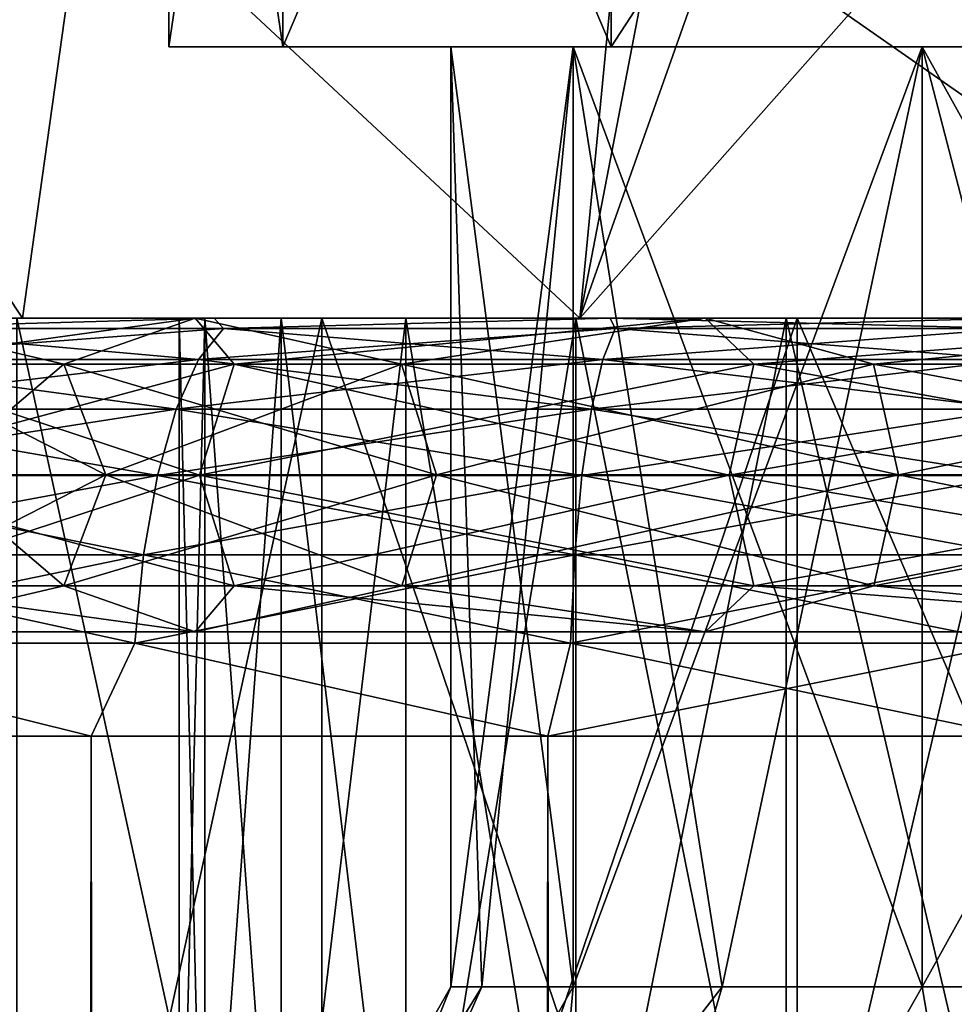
# Model space of a CAD drawing. Extents: x 0 to 500, y -78 to 1786.
# Tile 155 of 195: x 10.24 to 14.71, y 1777.12 to 1781.83. Entities that reach past the tile are written whole.
import ezdxf

# ---------------------------------------------------------------- set-up
doc = ezdxf.new("R2010")
doc.units = 0
doc.header["$LTSCALE"] = 52.148148
for name, color, linetype in [('103', 7, 'CONTINUOUS'), ('104', 7, 'CONTINUOUS'), ('2', 7, 'CONTINUOUS'), ('254', 7, 'CONTINUOUS'), ('256', 7, 'CONTINUOUS'), ('257', 7, 'CONTINUOUS'), ('258', 7, 'CONTINUOUS'), ('261', 7, 'CONTINUOUS'), ('262', 7, 'CONTINUOUS'), ('263', 7, 'CONTINUOUS'), ('271', 7, 'CONTINUOUS'), ('272', 7, 'CONTINUOUS'), ('273', 7, 'CONTINUOUS'), ('274', 7, 'CONTINUOUS'), ('275', 7, 'CONTINUOUS'), ('279', 7, 'CONTINUOUS'), ('280', 7, 'CONTINUOUS'), ('5', 7, 'CONTINUOUS'), ('94', 7, 'CONTINUOUS')]:
    doc.layers.add(name, color=color, linetype=linetype)

msp = doc.modelspace()

# ---------------------------------------------------------------- linework, layer by layer
at = {"layer": '103', "color": 7, "linetype": 'CONTINUOUS'}
for points in [[(11, 1780.4), (11.1227, 1780.4, 1.4814), (11, 1775.4), (11, 1780.4)], [(11, 1775.4), (11.1227, 1780.4, 1.4814), (11.1227, 1775.4, 1.4814), (11, 1775.4)], [(11.1227, 1780.4, 1.4814), (11.4876, 1780.4, 2.9223), (11.1227, 1775.4, 1.4814), (11.1227, 1780.4, 1.4814)], [(11.4876, 1780.4, 2.9223), (11.4876, 1775.4, 2.9223), (11.1227, 1775.4, 1.4814), (11.4876, 1780.4, 2.9223)], [(11.4876, 1780.4, 2.9223), (12.0847, 1780.4, 4.2835), (11.4876, 1775.4, 2.9223), (11.4876, 1780.4, 2.9223)], [(12.0847, 1780.4, 4.2835), (12.0847, 1775.4, 4.2835), (11.4876, 1775.4, 2.9223), (12.0847, 1780.4, 4.2835)], [(12.0847, 1780.4, 4.2835), (12.8977, 1780.4, 5.5279), (12.0847, 1775.4, 4.2835), (12.0847, 1780.4, 4.2835)], [(12.8977, 1780.4, 5.5279), (12.8977, 1775.4, 5.5279), (12.0847, 1775.4, 4.2835), (12.8977, 1780.4, 5.5279)], [(12.8977, 1780.4, 5.5279), (13.9045, 1780.4, 6.6215), (12.8977, 1775.4, 5.5279), (12.8977, 1780.4, 5.5279)], [(13.9045, 1780.4, 6.6215), (13.9045, 1775.4, 6.6215), (12.8977, 1775.4, 5.5279), (13.9045, 1780.4, 6.6215)], [(13.9045, 1780.4, 6.6215), (15.0775, 1780.4, 7.5345), (13.9045, 1775.4, 6.6215), (13.9045, 1780.4, 6.6215)], [(15.0775, 1780.4, 7.5345), (15.0775, 1775.4, 7.5345), (13.9045, 1775.4, 6.6215), (15.0775, 1780.4, 7.5345)]]:
    msp.add_3dface(points, dxfattribs=at)
at = {"layer": '104', "color": 7, "linetype": 'CONTINUOUS'}
for points in [[(11.1227, 1780.4, -1.4814), (11, 1780.4), (11.1227, 1775.4, -1.4814), (11.1227, 1780.4, -1.4814)], [(11, 1780.4), (11, 1775.4), (11.1227, 1775.4, -1.4814), (11, 1780.4)], [(11.4876, 1780.4, -2.9223), (11.1227, 1780.4, -1.4814), (11.4876, 1775.4, -2.9223), (11.4876, 1780.4, -2.9223)], [(11.1227, 1780.4, -1.4814), (11.1227, 1775.4, -1.4814), (11.4876, 1775.4, -2.9223), (11.1227, 1780.4, -1.4814)], [(12.0847, 1780.4, -4.2835), (11.4876, 1780.4, -2.9223), (12.0847, 1775.4, -4.2835), (12.0847, 1780.4, -4.2835)], [(11.4876, 1780.4, -2.9223), (11.4876, 1775.4, -2.9223), (12.0847, 1775.4, -4.2835), (11.4876, 1780.4, -2.9223)], [(12.8977, 1780.4, -5.5279), (12.0847, 1780.4, -4.2835), (12.8977, 1775.4, -5.5279), (12.8977, 1780.4, -5.5279)], [(12.0847, 1780.4, -4.2835), (12.0847, 1775.4, -4.2835), (12.8977, 1775.4, -5.5279), (12.0847, 1780.4, -4.2835)], [(13.9045, 1780.4, -6.6215), (12.8977, 1780.4, -5.5279), (13.9045, 1775.4, -6.6215), (13.9045, 1780.4, -6.6215)], [(12.8977, 1780.4, -5.5279), (12.8977, 1775.4, -5.5279), (13.9045, 1775.4, -6.6215), (12.8977, 1780.4, -5.5279)], [(15.0775, 1780.4, -7.5345), (13.9045, 1780.4, -6.6215), (15.0775, 1775.4, -7.5345), (15.0775, 1780.4, -7.5345)], [(13.9045, 1780.4, -6.6215), (13.9045, 1775.4, -6.6215), (15.0775, 1775.4, -7.5345), (13.9045, 1780.4, -6.6215)]]:
    msp.add_3dface(points, dxfattribs=at)
at = {"layer": '2', "color": 7, "linetype": 'CONTINUOUS'}
for points in [[(9.3595, 1780.4, 11.7126), (11.1682, 1780.4, 12.4225), (9.3595, 1780.4, -11.7126), (9.3595, 1780.4, 11.7126)], [(9.3595, 1780.4, -11.7126), (11.1682, 1780.4, 12.4225), (11, 1780.4), (9.3595, 1780.4, -11.7126)], [(11.1682, 1780.4, -12.4225), (9.3595, 1780.4, -11.7126), (11.1227, 1780.4, -1.4814), (11.1682, 1780.4, -12.4225)], [(9.3595, 1780.4, -11.7126), (11, 1780.4), (11.1227, 1780.4, -1.4814), (9.3595, 1780.4, -11.7126)], [(11, 1780.4), (11.1682, 1780.4, 12.4225), (11.1227, 1780.4, 1.4814), (11, 1780.4)], [(11.1227, 1780.4, 1.4814), (11.1682, 1780.4, 12.4225), (11.4876, 1780.4, 2.9223), (11.1227, 1780.4, 1.4814)], [(11.4876, 1780.4, -2.9223), (11.1682, 1780.4, -12.4225), (11.1227, 1780.4, -1.4814), (11.4876, 1780.4, -2.9223)], [(11.1682, 1780.4, 12.4225), (13.0625, 1780.4, 12.8548), (11.4876, 1780.4, 2.9223), (11.1682, 1780.4, 12.4225)], [(13.0625, 1780.4, -12.8548), (11.1682, 1780.4, -12.4225), (12.8977, 1780.4, -5.5279), (13.0625, 1780.4, -12.8548)], [(12.8977, 1780.4, -5.5279), (11.1682, 1780.4, -12.4225), (12.0847, 1780.4, -4.2835), (12.8977, 1780.4, -5.5279)], [(12.0847, 1780.4, -4.2835), (11.1682, 1780.4, -12.4225), (11.4876, 1780.4, -2.9223), (12.0847, 1780.4, -4.2835)], [(11.4876, 1780.4, 2.9223), (13.0625, 1780.4, 12.8548), (12.0847, 1780.4, 4.2835), (11.4876, 1780.4, 2.9223)], [(12.0847, 1780.4, 4.2835), (13.0625, 1780.4, 12.8548), (12.8977, 1780.4, 5.5279), (12.0847, 1780.4, 4.2835)], [(12.8977, 1780.4, 5.5279), (13.0625, 1780.4, 12.8548), (13.9045, 1780.4, 6.6215), (12.8977, 1780.4, 5.5279)], [(13.9045, 1780.4, -6.6215), (13.0625, 1780.4, -12.8548), (12.8977, 1780.4, -5.5279), (13.9045, 1780.4, -6.6215)], [(13.0625, 1780.4, 12.8548), (15, 1780.4, 13), (13.9045, 1780.4, 6.6215), (13.0625, 1780.4, 12.8548)], [(15, 1780.4, -13), (13.0625, 1780.4, -12.8548), (13.9045, 1780.4, -6.6215), (15, 1780.4, -13)], [(13.9045, 1780.4, 6.6215), (15, 1780.4, 13), (15.0775, 1780.4, 7.5345), (13.9045, 1780.4, 6.6215)], [(15.0775, 1780.4, -7.5345), (15, 1780.4, -13), (13.9045, 1780.4, -6.6215), (15.0775, 1780.4, -7.5345)]]:
    msp.add_3dface(points, dxfattribs=at)
at = {"layer": '254', "color": 7, "linetype": 'CONTINUOUS'}
for points in [[(12.448, 1777.2, 1.5022), (12.3, 1777.2), (12.8861, 1781.7, 2.9467), (12.448, 1777.2, 1.5022)], [(12.8861, 1781.7, 2.9467), (12.3, 1777.2), (12.3, 1781.7), (12.8861, 1781.7, 2.9467)], [(12.8861, 1777.2, 2.9467), (12.448, 1777.2, 1.5022), (12.8861, 1781.7, 2.9467), (12.8861, 1777.2, 2.9467)], [(13.5977, 1777.2, 4.2779), (12.8861, 1777.2, 2.9467), (14.5553, 1781.7, 5.4447), (13.5977, 1777.2, 4.2779)], [(14.5553, 1781.7, 5.4447), (12.8861, 1777.2, 2.9467), (12.8861, 1781.7, 2.9467), (14.5553, 1781.7, 5.4447)], [(14.5553, 1777.2, 5.4447), (13.5977, 1777.2, 4.2779), (14.5553, 1781.7, 5.4447), (14.5553, 1777.2, 5.4447)], [(15.7221, 1777.2, 6.4023), (14.5553, 1777.2, 5.4447), (17.0533, 1781.7, 7.1139), (15.7221, 1777.2, 6.4023)], [(17.0533, 1781.7, 7.1139), (14.5553, 1777.2, 5.4447), (14.5553, 1781.7, 5.4447), (17.0533, 1781.7, 7.1139)]]:
    msp.add_3dface(points, dxfattribs=at)
at = {"layer": '256', "color": 7, "linetype": 'CONTINUOUS'}
for points in [[(10.2231, 1773.7, 3.1767), (11.6833, 1773.7, 6.0424), (10.2231, 1780.4, 3.1767), (10.2231, 1773.7, 3.1767)], [(10.2231, 1780.4, 3.1767), (11.6833, 1773.7, 6.0424), (11.6833, 1780.4, 6.0424), (10.2231, 1780.4, 3.1767)], [(11.6833, 1773.7, 6.0424), (13.9576, 1773.7, 8.3167), (11.6833, 1780.4, 6.0424), (11.6833, 1773.7, 6.0424)], [(11.6833, 1780.4, 6.0424), (13.9576, 1773.7, 8.3167), (13.9576, 1780.4, 8.3167), (11.6833, 1780.4, 6.0424)], [(13.9576, 1773.7, 8.3167), (16.8233, 1773.7, 9.7769), (13.9576, 1780.4, 8.3167), (13.9576, 1773.7, 8.3167)], [(13.9576, 1780.4, 8.3167), (16.8233, 1773.7, 9.7769), (16.8233, 1780.4, 9.7769), (13.9576, 1780.4, 8.3167)]]:
    msp.add_3dface(points, dxfattribs=at)
at = {"layer": '257', "color": 7, "linetype": 'CONTINUOUS'}
for points in [[(10.2231, 1780.4, 3.1767), (11.6833, 1780.4, 6.0424), (8.5398, 1780.4, 3.7237), (10.2231, 1780.4, 3.1767)], [(8.5398, 1780.4, 3.7237), (11.6833, 1780.4, 6.0424), (10.2513, 1780.4, 7.0828), (8.5398, 1780.4, 3.7237)], [(8.5398, 1780.4, -3.7237), (10.2513, 1780.4, -7.0828), (11.6833, 1780.4, -6.0424), (8.5398, 1780.4, -3.7237)], [(10.2231, 1780.4, -3.1767), (8.5398, 1780.4, -3.7237), (11.6833, 1780.4, -6.0424), (10.2231, 1780.4, -3.1767)], [(11.6833, 1780.4, 6.0424), (13.9576, 1780.4, 8.3167), (10.2513, 1780.4, 7.0828), (11.6833, 1780.4, 6.0424)], [(10.2513, 1780.4, 7.0828), (13.9576, 1780.4, 8.3167), (12.9172, 1780.4, 9.7487), (10.2513, 1780.4, 7.0828)], [(10.2513, 1780.4, -7.0828), (12.9172, 1780.4, -9.7487), (13.9576, 1780.4, -8.3167), (10.2513, 1780.4, -7.0828)], [(11.6833, 1780.4, -6.0424), (10.2513, 1780.4, -7.0828), (13.9576, 1780.4, -8.3167), (11.6833, 1780.4, -6.0424)], [(13.9576, 1780.4, 8.3167), (16.8233, 1780.4, 9.7769), (12.9172, 1780.4, 9.7487), (13.9576, 1780.4, 8.3167)], [(16.8233, 1780.4, 9.7769), (20, 1780.4, 10.28), (12.9172, 1780.4, 9.7487), (16.8233, 1780.4, 9.7769)], [(12.9172, 1780.4, 9.7487), (20, 1780.4, 10.28), (23.7237, 1780.4, 11.4602), (12.9172, 1780.4, 9.7487)], [(12.9172, 1780.4, -9.7487), (16.2763, 1780.4, -11.4602), (16.8233, 1780.4, -9.7769), (12.9172, 1780.4, -9.7487)], [(13.9576, 1780.4, -8.3167), (12.9172, 1780.4, -9.7487), (16.8233, 1780.4, -9.7769), (13.9576, 1780.4, -8.3167)], [(16.2763, 1780.4, 11.4602), (12.9172, 1780.4, 9.7487), (23.7237, 1780.4, 11.4602), (16.2763, 1780.4, 11.4602)]]:
    msp.add_3dface(points, dxfattribs=at)
at = {"layer": '258', "color": 7, "linetype": 'CONTINUOUS'}
for points in [[(8.5398, 1780.4, 3.7237), (10.2513, 1780.4, 7.0828), (8.7953, 1782.6, 4.4336), (8.5398, 1780.4, 3.7237)], [(8.7953, 1782.6, 4.4336), (10.2513, 1780.4, 7.0828), (10.558, 1782.6, 7.4868), (8.7953, 1782.6, 4.4336)], [(10.2513, 1780.4, 7.0828), (12.9172, 1780.4, 9.7487), (10.558, 1782.6, 7.4868), (10.2513, 1780.4, 7.0828)], [(10.558, 1782.6, 7.4868), (12.9172, 1780.4, 9.7487), (13.129, 1782.6, 9.8991), (10.558, 1782.6, 7.4868)], [(12.9172, 1780.4, 9.7487), (16.2763, 1780.4, 11.4602), (13.129, 1782.6, 9.8991), (12.9172, 1780.4, 9.7487)], [(13.129, 1782.6, 9.8991), (16.2763, 1780.4, 11.4602), (14.8626, 1782.6, 10.9), (13.129, 1782.6, 9.8991)]]:
    msp.add_3dface(points, dxfattribs=at)
at = {"layer": '261', "color": 7, "linetype": 'CONTINUOUS'}
for points in [[(12.3, 1781.7), (12.3, 1777.2), (12.448, 1777.2, -1.5022), (12.3, 1781.7)], [(12.8861, 1781.7, -2.9467), (12.3, 1781.7), (12.8861, 1777.2, -2.9467), (12.8861, 1781.7, -2.9467)], [(12.8861, 1777.2, -2.9467), (12.3, 1781.7), (12.448, 1777.2, -1.5022), (12.8861, 1777.2, -2.9467)], [(14.5553, 1781.7, -5.4447), (12.8861, 1781.7, -2.9467), (14.5553, 1777.2, -5.4447), (14.5553, 1781.7, -5.4447)], [(14.5553, 1777.2, -5.4447), (12.8861, 1781.7, -2.9467), (13.5977, 1777.2, -4.2779), (14.5553, 1777.2, -5.4447)], [(13.5977, 1777.2, -4.2779), (12.8861, 1781.7, -2.9467), (12.8861, 1777.2, -2.9467), (13.5977, 1777.2, -4.2779)], [(17.0533, 1781.7, -7.1139), (14.5553, 1781.7, -5.4447), (17.0533, 1777.2, -7.1139), (17.0533, 1781.7, -7.1139)], [(17.0533, 1777.2, -7.1139), (14.5553, 1781.7, -5.4447), (15.7221, 1777.2, -6.4023), (17.0533, 1777.2, -7.1139)], [(15.7221, 1777.2, -6.4023), (14.5553, 1781.7, -5.4447), (14.5553, 1777.2, -5.4447), (15.7221, 1777.2, -6.4023)]]:
    msp.add_3dface(points, dxfattribs=at)
at = {"layer": '262', "color": 7, "linetype": 'CONTINUOUS'}
for points in [[(11.6833, 1773.7, -6.0424), (10.2231, 1773.7, -3.1767), (11.6833, 1780.4, -6.0424), (11.6833, 1773.7, -6.0424)], [(10.2231, 1773.7, -3.1767), (10.2231, 1780.4, -3.1767), (11.6833, 1780.4, -6.0424), (10.2231, 1773.7, -3.1767)], [(13.9576, 1773.7, -8.3167), (11.6833, 1773.7, -6.0424), (13.9576, 1780.4, -8.3167), (13.9576, 1773.7, -8.3167)], [(11.6833, 1773.7, -6.0424), (11.6833, 1780.4, -6.0424), (13.9576, 1780.4, -8.3167), (11.6833, 1773.7, -6.0424)], [(16.8233, 1773.7, -9.7769), (13.9576, 1773.7, -8.3167), (16.8233, 1780.4, -9.7769), (16.8233, 1773.7, -9.7769)], [(13.9576, 1773.7, -8.3167), (13.9576, 1780.4, -8.3167), (16.8233, 1780.4, -9.7769), (13.9576, 1773.7, -8.3167)]]:
    msp.add_3dface(points, dxfattribs=at)
at = {"layer": '263', "color": 7, "linetype": 'CONTINUOUS'}
for points in [[(14.8626, 1782.6, -10.9), (12.9172, 1780.4, -9.7487), (14.8626, 1785.9, -10.9), (14.8626, 1782.6, -10.9)], [(14.8626, 1785.9, -10.9), (12.9172, 1780.4, -9.7487), (13.975, 1785.9, -10.4356), (14.8626, 1785.9, -10.9)], [(13.975, 1785.9, -10.4356), (12.9172, 1780.4, -9.7487), (13.129, 1782.6, -9.8991), (13.975, 1785.9, -10.4356)], [(10.2513, 1780.4, -7.0828), (8.5398, 1780.4, -3.7237), (8.7953, 1782.6, -4.4336), (10.2513, 1780.4, -7.0828)], [(10.558, 1782.6, -7.4868), (10.2513, 1780.4, -7.0828), (8.7953, 1782.6, -4.4336), (10.558, 1782.6, -7.4868)], [(12.9172, 1780.4, -9.7487), (10.2513, 1780.4, -7.0828), (10.558, 1782.6, -7.4868), (12.9172, 1780.4, -9.7487)], [(13.129, 1782.6, -9.8991), (12.9172, 1780.4, -9.7487), (10.558, 1782.6, -7.4868), (13.129, 1782.6, -9.8991)], [(16.2763, 1780.4, -11.4602), (12.9172, 1780.4, -9.7487), (14.8626, 1782.6, -10.9), (16.2763, 1780.4, -11.4602)]]:
    msp.add_3dface(points, dxfattribs=at)
at = {"layer": '271', "color": 7, "linetype": 'CONTINUOUS'}
for points in [[(12.3, 1777.2), (10.3, 1773.7), (10.885, 1773.7, -3.3176), (12.3, 1777.2)], [(12.3, 1777.2), (10.885, 1773.7, -3.3176), (12.448, 1777.2, -1.5022), (12.3, 1777.2)], [(10.885, 1773.7, -3.3176), (12.5694, 1773.7, -6.235), (12.8861, 1777.2, -2.9467), (10.885, 1773.7, -3.3176)], [(10.885, 1773.7, -3.3176), (12.8861, 1777.2, -2.9467), (12.448, 1777.2, -1.5022), (10.885, 1773.7, -3.3176)], [(12.5694, 1773.7, -6.235), (15.15, 1773.7, -8.4005), (14.5553, 1777.2, -5.4447), (12.5694, 1773.7, -6.235)], [(12.5694, 1773.7, -6.235), (14.5553, 1777.2, -5.4447), (13.5977, 1777.2, -4.2779), (12.5694, 1773.7, -6.235)], [(12.5694, 1773.7, -6.235), (13.5977, 1777.2, -4.2779), (12.8861, 1777.2, -2.9467), (12.5694, 1773.7, -6.235)], [(15.15, 1773.7, -8.4005), (15.7221, 1777.2, -6.4023), (14.5553, 1777.2, -5.4447), (15.15, 1773.7, -8.4005)]]:
    msp.add_3dface(points, dxfattribs=at)
at = {"layer": '272', "color": 7, "linetype": 'CONTINUOUS'}
for points in [[(12.3, 1777.2), (12.448, 1777.2, 1.5022), (10.3, 1773.7), (12.3, 1777.2)], [(10.3, 1773.7), (12.448, 1777.2, 1.5022), (10.885, 1773.7, 3.3176), (10.3, 1773.7)], [(12.448, 1777.2, 1.5022), (12.8861, 1777.2, 2.9467), (10.885, 1773.7, 3.3176), (12.448, 1777.2, 1.5022)], [(12.8861, 1777.2, 2.9467), (13.5977, 1777.2, 4.2779), (10.885, 1773.7, 3.3176), (12.8861, 1777.2, 2.9467)], [(13.5977, 1777.2, 4.2779), (12.5694, 1773.7, 6.235), (10.885, 1773.7, 3.3176), (13.5977, 1777.2, 4.2779)], [(13.5977, 1777.2, 4.2779), (14.5553, 1777.2, 5.4447), (12.5694, 1773.7, 6.235), (13.5977, 1777.2, 4.2779)], [(14.5553, 1777.2, 5.4447), (15.7221, 1777.2, 6.4023), (12.5694, 1773.7, 6.235), (14.5553, 1777.2, 5.4447)], [(15.7221, 1777.2, 6.4023), (15.15, 1773.7, 8.4005), (12.5694, 1773.7, 6.235), (15.7221, 1777.2, 6.4023)]]:
    msp.add_3dface(points, dxfattribs=at)
at = {"layer": '273', "color": 7, "linetype": 'CONTINUOUS'}
for points in [[(10.95, 1785.4), (11.4958, 1785.4, 3.0953), (10.95, 1781.7), (10.95, 1785.4)], [(10.95, 1781.7), (11.4958, 1785.4, 3.0953), (11.4958, 1781.7, 3.0953), (10.95, 1781.7)], [(11.4958, 1785.4, 3.0953), (13.0673, 1785.4, 5.8172), (11.4958, 1781.7, 3.0953), (11.4958, 1785.4, 3.0953)], [(11.4958, 1781.7, 3.0953), (13.0673, 1785.4, 5.8172), (13.0673, 1781.7, 5.8172), (11.4958, 1781.7, 3.0953)], [(13.0673, 1785.4, 5.8172), (15.475, 1785.4, 7.8375), (13.0673, 1781.7, 5.8172), (13.0673, 1785.4, 5.8172)], [(13.0673, 1781.7, 5.8172), (15.475, 1785.4, 7.8375), (15.475, 1781.7, 7.8375), (13.0673, 1781.7, 5.8172)]]:
    msp.add_3dface(points, dxfattribs=at)
at = {"layer": '274', "color": 7, "linetype": 'CONTINUOUS'}
for points in [[(12.3, 1781.7), (10.95, 1781.7), (11.4958, 1781.7, 3.0953), (12.3, 1781.7)], [(10.95, 1781.7), (12.3, 1781.7), (12.8861, 1781.7, -2.9467), (10.95, 1781.7)], [(11.4958, 1781.7, -3.0953), (10.95, 1781.7), (12.8861, 1781.7, -2.9467), (11.4958, 1781.7, -3.0953)], [(14.5553, 1781.7, 5.4447), (12.8861, 1781.7, 2.9467), (11.4958, 1781.7, 3.0953), (14.5553, 1781.7, 5.4447)], [(14.5553, 1781.7, 5.4447), (11.4958, 1781.7, 3.0953), (13.0673, 1781.7, 5.8172), (14.5553, 1781.7, 5.4447)], [(12.8861, 1781.7, 2.9467), (12.3, 1781.7), (11.4958, 1781.7, 3.0953), (12.8861, 1781.7, 2.9467)], [(13.0673, 1781.7, -5.8172), (11.4958, 1781.7, -3.0953), (14.5553, 1781.7, -5.4447), (13.0673, 1781.7, -5.8172)], [(14.5553, 1781.7, -5.4447), (11.4958, 1781.7, -3.0953), (12.8861, 1781.7, -2.9467), (14.5553, 1781.7, -5.4447)], [(17.0533, 1781.7, 7.1139), (14.5553, 1781.7, 5.4447), (13.0673, 1781.7, 5.8172), (17.0533, 1781.7, 7.1139)], [(17.0533, 1781.7, 7.1139), (13.0673, 1781.7, 5.8172), (15.475, 1781.7, 7.8375), (17.0533, 1781.7, 7.1139)], [(15.475, 1781.7, -7.8375), (13.0673, 1781.7, -5.8172), (17.0533, 1781.7, -7.1139), (15.475, 1781.7, -7.8375)], [(17.0533, 1781.7, -7.1139), (13.0673, 1781.7, -5.8172), (14.5553, 1781.7, -5.4447), (17.0533, 1781.7, -7.1139)]]:
    msp.add_3dface(points, dxfattribs=at)
at = {"layer": '275', "color": 7, "linetype": 'CONTINUOUS'}
for points in [[(11.4958, 1785.4, -3.0953), (10.95, 1785.4), (11.4958, 1781.7, -3.0953), (11.4958, 1785.4, -3.0953)], [(10.95, 1785.4), (10.95, 1781.7), (11.4958, 1781.7, -3.0953), (10.95, 1785.4)], [(13.0673, 1785.4, -5.8172), (11.4958, 1785.4, -3.0953), (13.0673, 1781.7, -5.8172), (13.0673, 1785.4, -5.8172)], [(11.4958, 1785.4, -3.0953), (11.4958, 1781.7, -3.0953), (13.0673, 1781.7, -5.8172), (11.4958, 1785.4, -3.0953)], [(15.475, 1785.4, -7.8375), (13.0673, 1785.4, -5.8172), (15.475, 1781.7, -7.8375), (15.475, 1785.4, -7.8375)], [(13.0673, 1785.4, -5.8172), (13.0673, 1781.7, -5.8172), (15.475, 1781.7, -7.8375), (13.0673, 1785.4, -5.8172)]]:
    msp.add_3dface(points, dxfattribs=at)
at = {"layer": '279', "color": 7, "linetype": 'CONTINUOUS'}
for points in [[(11.2633, 1780.1803, -7.5704), (9.4844, 1780.1803, -4.8023), (11.0765, 1780.4, -6.4833), (11.2633, 1780.1803, -7.5704)], [(11.0765, 1780.4, -6.4833), (9.4844, 1780.1803, -4.8023), (9.5098, 1780.4, -3.4085), (11.0765, 1780.4, -6.4833)], [(9.4844, 1780.1803, 4.8023), (11.2633, 1780.1803, 7.5704), (11.0765, 1780.4, 6.4833), (9.4844, 1780.1803, 4.8023)], [(9.5098, 1780.4, 3.4085), (9.4844, 1780.1803, 4.8023), (11.0765, 1780.4, 6.4833), (9.5098, 1780.4, 3.4085)], [(13.5167, 1780.4, -8.9235), (11.2633, 1780.1803, -7.5704), (11.0765, 1780.4, -6.4833), (13.5167, 1780.4, -8.9235)], [(11.0765, 1780.4, 6.4833), (11.2633, 1780.1803, 7.5704), (13.5167, 1780.4, 8.9235), (11.0765, 1780.4, 6.4833)], [(13.75, 1780.1803, -9.7252), (11.2633, 1780.1803, -7.5704), (13.5167, 1780.4, -8.9235), (13.75, 1780.1803, -9.7252)], [(11.2633, 1780.1803, 7.5704), (13.75, 1780.1803, 9.7252), (13.5167, 1780.4, 8.9235), (11.2633, 1780.1803, 7.5704)], [(16.5915, 1780.4, -10.4902), (13.75, 1780.1803, -9.7252), (13.5167, 1780.4, -8.9235), (16.5915, 1780.4, -10.4902)], [(13.5167, 1780.4, 8.9235), (13.75, 1780.1803, 9.7252), (16.5915, 1780.4, 10.4902), (13.5167, 1780.4, 8.9235)], [(16.7431, 1780.1803, -11.0921), (13.75, 1780.1803, -9.7252), (16.5915, 1780.4, -10.4902), (16.7431, 1780.1803, -11.0921)], [(13.75, 1780.1803, 9.7252), (16.7431, 1780.1803, 11.0921), (16.5915, 1780.4, 10.4902), (13.75, 1780.1803, 9.7252)], [(11.0973, 1779.6494, -7.7143), (9.2845, 1779.6494, -4.8936), (11.2633, 1780.1803, -7.5704), (11.0973, 1779.6494, -7.7143)], [(11.2633, 1780.1803, -7.5704), (9.2845, 1779.6494, -4.8936), (9.4844, 1780.1803, -4.8023), (11.2633, 1780.1803, -7.5704)], [(9.2845, 1779.6494, 4.8936), (11.0973, 1779.6494, 7.7143), (9.4844, 1780.1803, 4.8023), (9.2845, 1779.6494, 4.8936)], [(9.4844, 1780.1803, 4.8023), (11.0973, 1779.6494, 7.7143), (11.2633, 1780.1803, 7.5704), (9.4844, 1780.1803, 4.8023)], [(13.6313, 1779.6494, -9.91), (11.0973, 1779.6494, -7.7143), (13.75, 1780.1803, -9.7252), (13.6313, 1779.6494, -9.91)], [(13.75, 1780.1803, -9.7252), (11.0973, 1779.6494, -7.7143), (11.2633, 1780.1803, -7.5704), (13.75, 1780.1803, -9.7252)], [(11.0973, 1779.6494, 7.7143), (13.6313, 1779.6494, 9.91), (11.2633, 1780.1803, 7.5704), (11.0973, 1779.6494, 7.7143)], [(11.2633, 1780.1803, 7.5704), (13.6313, 1779.6494, 9.91), (13.75, 1780.1803, 9.7252), (11.2633, 1780.1803, 7.5704)], [(16.6812, 1779.6494, -11.3028), (13.6313, 1779.6494, -9.91), (16.7431, 1780.1803, -11.0921), (16.6812, 1779.6494, -11.3028)], [(16.7431, 1780.1803, -11.0921), (13.6313, 1779.6494, -9.91), (13.75, 1780.1803, -9.7252), (16.7431, 1780.1803, -11.0921)], [(13.6313, 1779.6494, 9.91), (16.6812, 1779.6494, 11.3028), (13.75, 1780.1803, 9.7252), (13.6313, 1779.6494, 9.91)], [(13.75, 1780.1803, 9.7252), (16.6812, 1779.6494, 11.3028), (16.7431, 1780.1803, 11.0921), (13.75, 1780.1803, 9.7252)], [(11.0973, 1779.6494, -7.7143), (9.4851, 1779.1188, -4.802), (9.2845, 1779.6494, -4.8936), (11.0973, 1779.6494, -7.7143)], [(9.4851, 1779.1188, 4.802), (11.2639, 1779.1188, 7.5699), (9.2845, 1779.6494, 4.8936), (9.4851, 1779.1188, 4.802)], [(9.2845, 1779.6494, 4.8936), (11.2639, 1779.1188, 7.5699), (11.0973, 1779.6494, 7.7143), (9.2845, 1779.6494, 4.8936)], [(11.2639, 1779.1188, -7.5699), (9.4851, 1779.1188, -4.802), (11.0973, 1779.6494, -7.7143), (11.2639, 1779.1188, -7.5699)], [(13.6313, 1779.6494, -9.91), (11.2639, 1779.1188, -7.5699), (11.0973, 1779.6494, -7.7143), (13.6313, 1779.6494, -9.91)], [(11.2639, 1779.1188, 7.5699), (13.7505, 1779.1188, 9.7245), (11.0973, 1779.6494, 7.7143), (11.2639, 1779.1188, 7.5699)], [(11.0973, 1779.6494, 7.7143), (13.7505, 1779.1188, 9.7245), (13.6313, 1779.6494, 9.91), (11.0973, 1779.6494, 7.7143)], [(13.7505, 1779.1188, -9.7245), (11.2639, 1779.1188, -7.5699), (13.6313, 1779.6494, -9.91), (13.7505, 1779.1188, -9.7245)], [(16.6812, 1779.6494, -11.3028), (13.7505, 1779.1188, -9.7245), (13.6313, 1779.6494, -9.91), (16.6812, 1779.6494, -11.3028)], [(13.7505, 1779.1188, 9.7245), (16.7433, 1779.1188, 11.0913), (13.6313, 1779.6494, 9.91), (13.7505, 1779.1188, 9.7245)], [(13.6313, 1779.6494, 9.91), (16.7433, 1779.1188, 11.0913), (16.6812, 1779.6494, 11.3028), (13.6313, 1779.6494, 9.91)], [(16.7433, 1779.1188, -11.0913), (13.7505, 1779.1188, -9.7245), (16.6812, 1779.6494, -11.3028), (16.7433, 1779.1188, -11.0913)], [(9.4851, 1779.1188, -4.802), (11.2639, 1779.1188, -7.5699), (11.0765, 1778.9, -6.4833), (9.4851, 1779.1188, -4.802)], [(9.5098, 1778.9, -3.4085), (9.4851, 1779.1188, -4.802), (11.0765, 1778.9, -6.4833), (9.5098, 1778.9, -3.4085)], [(11.2639, 1779.1188, 7.5699), (9.4851, 1779.1188, 4.802), (11.0765, 1778.9, 6.4833), (11.2639, 1779.1188, 7.5699)], [(11.0765, 1778.9, 6.4833), (9.4851, 1779.1188, 4.802), (9.5098, 1778.9, 3.4085), (11.0765, 1778.9, 6.4833)], [(11.0765, 1778.9, -6.4833), (11.2639, 1779.1188, -7.5699), (13.5167, 1778.9, -8.9235), (11.0765, 1778.9, -6.4833)], [(13.5167, 1778.9, 8.9235), (11.2639, 1779.1188, 7.5699), (11.0765, 1778.9, 6.4833), (13.5167, 1778.9, 8.9235)], [(11.2639, 1779.1188, -7.5699), (13.7505, 1779.1188, -9.7245), (13.5167, 1778.9, -8.9235), (11.2639, 1779.1188, -7.5699)], [(13.7505, 1779.1188, 9.7245), (11.2639, 1779.1188, 7.5699), (13.5167, 1778.9, 8.9235), (13.7505, 1779.1188, 9.7245)], [(13.5167, 1778.9, -8.9235), (13.7505, 1779.1188, -9.7245), (16.5915, 1778.9, -10.4902), (13.5167, 1778.9, -8.9235)], [(16.5915, 1778.9, 10.4902), (13.7505, 1779.1188, 9.7245), (13.5167, 1778.9, 8.9235), (16.5915, 1778.9, 10.4902)], [(13.7505, 1779.1188, -9.7245), (16.7433, 1779.1188, -11.0913), (16.5915, 1778.9, -10.4902), (13.7505, 1779.1188, -9.7245)], [(16.7433, 1779.1188, 11.0913), (13.7505, 1779.1188, 9.7245), (16.5915, 1778.9, 10.4902), (16.7433, 1779.1188, 11.0913)]]:
    msp.add_3dface(points, dxfattribs=at)
at = {"layer": '280', "color": 7, "linetype": 'CONTINUOUS'}
for points in [[(11.0765, 1780.4, -6.4833), (9.5098, 1780.4, -3.4085), (10.4484, 1780.1812, -4.3621), (11.0765, 1780.4, -6.4833)], [(10.4484, 1780.1812, -4.3621), (9.5098, 1780.4, -3.4085), (9.6064, 1780.1812, -1.4944), (10.4484, 1780.1812, -4.3621)], [(9.5098, 1780.4, 3.4085), (11.0765, 1780.4, 6.4833), (10.4484, 1780.1812, 4.3621), (9.5098, 1780.4, 3.4085)], [(9.6064, 1780.1812, 1.4944), (9.5098, 1780.4, 3.4085), (10.4484, 1780.1812, 4.3621), (9.6064, 1780.1812, 1.4944)], [(12.0642, 1780.1812, -6.8764), (11.0765, 1780.4, -6.4833), (10.4484, 1780.1812, -4.3621), (12.0642, 1780.1812, -6.8764)], [(10.4484, 1780.1812, 4.3621), (11.0765, 1780.4, 6.4833), (12.0642, 1780.1812, 6.8764), (10.4484, 1780.1812, 4.3621)], [(13.5167, 1780.4, -8.9235), (11.0765, 1780.4, -6.4833), (12.0642, 1780.1812, -6.8764), (13.5167, 1780.4, -8.9235)], [(11.0765, 1780.4, 6.4833), (13.5167, 1780.4, 8.9235), (12.0642, 1780.1812, 6.8764), (11.0765, 1780.4, 6.4833)], [(14.323, 1780.1812, -8.8336), (13.5167, 1780.4, -8.9235), (12.0642, 1780.1812, -6.8764), (14.323, 1780.1812, -8.8336)], [(12.0642, 1780.1812, 6.8764), (13.5167, 1780.4, 8.9235), (14.323, 1780.1812, 8.8336), (12.0642, 1780.1812, 6.8764)], [(16.5915, 1780.4, -10.4902), (13.5167, 1780.4, -8.9235), (14.323, 1780.1812, -8.8336), (16.5915, 1780.4, -10.4902)], [(13.5167, 1780.4, 8.9235), (16.5915, 1780.4, 10.4902), (14.323, 1780.1812, 8.8336), (13.5167, 1780.4, 8.9235)], [(17.0417, 1780.1812, -10.0752), (16.5915, 1780.4, -10.4902), (14.323, 1780.1812, -8.8336), (17.0417, 1780.1812, -10.0752)], [(14.323, 1780.1812, 8.8336), (16.5915, 1780.4, 10.4902), (17.0417, 1780.1812, 10.0752), (14.323, 1780.1812, 8.8336)], [(10.4484, 1780.1812, -4.3621), (9.6064, 1780.1812, -1.4944), (10.649, 1779.6506, -4.2705), (10.4484, 1780.1812, -4.3621)], [(10.649, 1779.6506, -4.2705), (9.6064, 1780.1812, -1.4944), (9.8246, 1779.6506, -1.463), (10.649, 1779.6506, -4.2705)], [(9.6064, 1780.1812, 1.4944), (10.4484, 1780.1812, 4.3621), (9.8246, 1779.6506, 1.463), (9.6064, 1780.1812, 1.4944)], [(9.8246, 1779.6506, 1.463), (10.4484, 1780.1812, 4.3621), (10.649, 1779.6506, 4.2705), (9.8246, 1779.6506, 1.463)], [(12.0642, 1780.1812, -6.8764), (10.4484, 1780.1812, -4.3621), (12.2309, 1779.6506, -6.732), (12.0642, 1780.1812, -6.8764)], [(12.2309, 1779.6506, -6.732), (10.4484, 1780.1812, -4.3621), (10.649, 1779.6506, -4.2705), (12.2309, 1779.6506, -6.732)], [(10.4484, 1780.1812, 4.3621), (12.0642, 1780.1812, 6.8764), (10.649, 1779.6506, 4.2705), (10.4484, 1780.1812, 4.3621)], [(10.649, 1779.6506, 4.2705), (12.0642, 1780.1812, 6.8764), (12.2309, 1779.6506, 6.732), (10.649, 1779.6506, 4.2705)], [(14.323, 1780.1812, -8.8336), (12.0642, 1780.1812, -6.8764), (14.4422, 1779.6506, -8.6481), (14.323, 1780.1812, -8.8336)], [(14.4422, 1779.6506, -8.6481), (12.0642, 1780.1812, -6.8764), (12.2309, 1779.6506, -6.732), (14.4422, 1779.6506, -8.6481)], [(12.0642, 1780.1812, 6.8764), (14.323, 1780.1812, 8.8336), (12.2309, 1779.6506, 6.732), (12.0642, 1780.1812, 6.8764)], [(12.2309, 1779.6506, 6.732), (14.323, 1780.1812, 8.8336), (14.4422, 1779.6506, 8.6481), (12.2309, 1779.6506, 6.732)], [(17.0417, 1780.1812, -10.0752), (14.323, 1780.1812, -8.8336), (17.1038, 1779.6506, -9.8636), (17.0417, 1780.1812, -10.0752)], [(17.1038, 1779.6506, -9.8636), (14.323, 1780.1812, -8.8336), (14.4422, 1779.6506, -8.6481), (17.1038, 1779.6506, -9.8636)], [(14.323, 1780.1812, 8.8336), (17.0417, 1780.1812, 10.0752), (14.4422, 1779.6506, 8.6481), (14.323, 1780.1812, 8.8336)], [(14.4422, 1779.6506, 8.6481), (17.0417, 1780.1812, 10.0752), (17.1038, 1779.6506, 9.8636), (14.4422, 1779.6506, 8.6481)], [(10.4492, 1779.1197, -4.3617), (9.8246, 1779.6506, -1.463), (9.6072, 1779.1197, -1.4943), (10.4492, 1779.1197, -4.3617)], [(9.8246, 1779.6506, 1.463), (10.649, 1779.6506, 4.2705), (9.6072, 1779.1197, 1.4943), (9.8246, 1779.6506, 1.463)], [(9.6072, 1779.1197, 1.4943), (10.649, 1779.6506, 4.2705), (10.4492, 1779.1197, 4.3617), (9.6072, 1779.1197, 1.4943)], [(10.649, 1779.6506, -4.2705), (9.8246, 1779.6506, -1.463), (10.4492, 1779.1197, -4.3617), (10.649, 1779.6506, -4.2705)], [(12.0649, 1779.1197, -6.8758), (10.649, 1779.6506, -4.2705), (10.4492, 1779.1197, -4.3617), (12.0649, 1779.1197, -6.8758)], [(10.649, 1779.6506, 4.2705), (12.2309, 1779.6506, 6.732), (10.4492, 1779.1197, 4.3617), (10.649, 1779.6506, 4.2705)], [(10.4492, 1779.1197, 4.3617), (12.2309, 1779.6506, 6.732), (12.0649, 1779.1197, 6.8758), (10.4492, 1779.1197, 4.3617)], [(12.2309, 1779.6506, -6.732), (10.649, 1779.6506, -4.2705), (12.0649, 1779.1197, -6.8758), (12.2309, 1779.6506, -6.732)], [(14.3234, 1779.1197, -8.8329), (12.2309, 1779.6506, -6.732), (12.0649, 1779.1197, -6.8758), (14.3234, 1779.1197, -8.8329)], [(12.2309, 1779.6506, 6.732), (14.4422, 1779.6506, 8.6481), (12.0649, 1779.1197, 6.8758), (12.2309, 1779.6506, 6.732)], [(12.0649, 1779.1197, 6.8758), (14.4422, 1779.6506, 8.6481), (14.3234, 1779.1197, 8.8329), (12.0649, 1779.1197, 6.8758)], [(14.4422, 1779.6506, -8.6481), (12.2309, 1779.6506, -6.732), (14.3234, 1779.1197, -8.8329), (14.4422, 1779.6506, -8.6481)], [(17.0419, 1779.1197, -10.0744), (14.4422, 1779.6506, -8.6481), (14.3234, 1779.1197, -8.8329), (17.0419, 1779.1197, -10.0744)], [(14.4422, 1779.6506, 8.6481), (17.1038, 1779.6506, 9.8636), (14.3234, 1779.1197, 8.8329), (14.4422, 1779.6506, 8.6481)], [(14.3234, 1779.1197, 8.8329), (17.1038, 1779.6506, 9.8636), (17.0419, 1779.1197, 10.0744), (14.3234, 1779.1197, 8.8329)], [(17.1038, 1779.6506, -9.8636), (14.4422, 1779.6506, -8.6481), (17.0419, 1779.1197, -10.0744), (17.1038, 1779.6506, -9.8636)], [(11.0765, 1778.9, 6.4833), (9.5098, 1778.9, 3.4085), (10.4492, 1779.1197, 4.3617), (11.0765, 1778.9, 6.4833)], [(9.5098, 1778.9, 3.4085), (9.6072, 1779.1197, 1.4943), (10.4492, 1779.1197, 4.3617), (9.5098, 1778.9, 3.4085)], [(9.5098, 1778.9, -3.4085), (11.0765, 1778.9, -6.4833), (10.4492, 1779.1197, -4.3617), (9.5098, 1778.9, -3.4085)], [(9.5098, 1778.9, -3.4085), (10.4492, 1779.1197, -4.3617), (9.6072, 1779.1197, -1.4943), (9.5098, 1778.9, -3.4085)], [(11.0765, 1778.9, 6.4833), (10.4492, 1779.1197, 4.3617), (12.0649, 1779.1197, 6.8758), (11.0765, 1778.9, 6.4833)], [(11.0765, 1778.9, -6.4833), (12.0649, 1779.1197, -6.8758), (10.4492, 1779.1197, -4.3617), (11.0765, 1778.9, -6.4833)], [(13.5167, 1778.9, 8.9235), (11.0765, 1778.9, 6.4833), (12.0649, 1779.1197, 6.8758), (13.5167, 1778.9, 8.9235)], [(11.0765, 1778.9, -6.4833), (13.5167, 1778.9, -8.9235), (12.0649, 1779.1197, -6.8758), (11.0765, 1778.9, -6.4833)], [(13.5167, 1778.9, 8.9235), (12.0649, 1779.1197, 6.8758), (14.3234, 1779.1197, 8.8329), (13.5167, 1778.9, 8.9235)], [(13.5167, 1778.9, -8.9235), (14.3234, 1779.1197, -8.8329), (12.0649, 1779.1197, -6.8758), (13.5167, 1778.9, -8.9235)], [(16.5915, 1778.9, 10.4902), (13.5167, 1778.9, 8.9235), (14.3234, 1779.1197, 8.8329), (16.5915, 1778.9, 10.4902)], [(13.5167, 1778.9, -8.9235), (16.5915, 1778.9, -10.4902), (14.3234, 1779.1197, -8.8329), (13.5167, 1778.9, -8.9235)], [(16.5915, 1778.9, 10.4902), (14.3234, 1779.1197, 8.8329), (17.0419, 1779.1197, 10.0744), (16.5915, 1778.9, 10.4902)], [(16.5915, 1778.9, -10.4902), (17.0419, 1779.1197, -10.0744), (14.3234, 1779.1197, -8.8329), (16.5915, 1778.9, -10.4902)]]:
    msp.add_3dface(points, dxfattribs=at)
at = {"layer": '5', "color": 7, "linetype": 'CONTINUOUS'}
for points in [[(8.4917, 1778.4, -13.5145), (10.5787, 1778.4, -14.3336), (8.4917, 2, -13.5145), (8.4917, 1778.4, -13.5145)], [(8.4917, 2, -13.5145), (10.5787, 1778.4, -14.3336), (10.5787, 2, -14.3336), (8.4917, 2, -13.5145)], [(10.5787, 1778.4, 14.3336), (8.4917, 1778.4, 13.5145), (10.5787, 2, 14.3336), (10.5787, 1778.4, 14.3336)], [(10.5787, 2, 14.3336), (8.4917, 1778.4, 13.5145), (8.4917, 2, 13.5145), (10.5787, 2, 14.3336)], [(10.5787, 1778.4, -14.3336), (12.7644, 1778.4, -14.8325), (10.5787, 2, -14.3336), (10.5787, 1778.4, -14.3336)], [(10.5787, 2, -14.3336), (12.7644, 1778.4, -14.8325), (12.7644, 2, -14.8325), (10.5787, 2, -14.3336)], [(12.7644, 1778.4, 14.8325), (10.5787, 1778.4, 14.3336), (12.7644, 2, 14.8325), (12.7644, 1778.4, 14.8325)], [(12.7644, 2, 14.8325), (10.5787, 1778.4, 14.3336), (10.5787, 2, 14.3336), (12.7644, 2, 14.8325)], [(15, 1778.4, -15), (15, 2, -15), (12.7644, 2, -14.8325), (15, 1778.4, -15)], [(12.7644, 1778.4, -14.8325), (15, 1778.4, -15), (12.7644, 2, -14.8325), (12.7644, 1778.4, -14.8325)], [(15, 1778.4, 15), (12.7644, 1778.4, 14.8325), (15, 2, 15), (15, 1778.4, 15)], [(15, 2, 15), (12.7644, 1778.4, 14.8325), (12.7644, 2, 14.8325), (15, 2, 15)]]:
    msp.add_3dface(points, dxfattribs=at)
at = {"layer": '94', "color": 7, "linetype": 'CONTINUOUS'}
for points in [[(11.1682, 1780.4, 12.4225), (9.3595, 1780.4, 11.7126), (9.4156, 1780.3504, 12.228), (11.1682, 1780.4, 12.4225)], [(9.3595, 1780.4, -11.7126), (11.1682, 1780.4, -12.4225), (9.4156, 1780.3504, -12.228), (9.3595, 1780.4, -11.7126)], [(11.2127, 1780.3504, 12.8983), (11.1682, 1780.4, 12.4225), (9.4156, 1780.3504, 12.228), (11.2127, 1780.3504, 12.8983)], [(9.4156, 1780.3504, -12.228), (11.1682, 1780.4, -12.4225), (11.2127, 1780.3504, -12.8983), (9.4156, 1780.3504, -12.228)], [(13.0625, 1780.4, 12.8548), (11.1682, 1780.4, 12.4225), (11.2127, 1780.3504, 12.8983), (13.0625, 1780.4, 12.8548)], [(11.1682, 1780.4, -12.4225), (13.0625, 1780.4, -12.8548), (11.2127, 1780.3504, -12.8983), (11.1682, 1780.4, -12.4225)], [(13.0869, 1780.3504, 13.306), (13.0625, 1780.4, 12.8548), (11.2127, 1780.3504, 12.8983), (13.0869, 1780.3504, 13.306)], [(11.2127, 1780.3504, -12.8983), (13.0625, 1780.4, -12.8548), (13.0869, 1780.3504, -13.306), (11.2127, 1780.3504, -12.8983)], [(15, 1780.4, 13), (13.0625, 1780.4, 12.8548), (15, 1780.3504, 13.4429), (15, 1780.4, 13)], [(15, 1780.3504, 13.4429), (13.0625, 1780.4, 12.8548), (13.0869, 1780.3504, 13.306), (15, 1780.3504, 13.4429)], [(13.0625, 1780.4, -12.8548), (15, 1780.4, -13), (13.0869, 1780.3504, -13.306), (13.0625, 1780.4, -12.8548)], [(15, 1780.4, -13), (15, 1780.3504, -13.4429), (13.0869, 1780.3504, -13.306), (15, 1780.4, -13)], [(11.0935, 1780.2027, 13.3045), (9.4156, 1780.3504, 12.228), (9.2398, 1780.2027, 12.6131), (11.0935, 1780.2027, 13.3045)], [(9.4156, 1780.3504, -12.228), (11.2127, 1780.3504, -12.8983), (9.2398, 1780.2027, -12.6131), (9.4156, 1780.3504, -12.228)], [(9.2398, 1780.2027, -12.6131), (11.2127, 1780.3504, -12.8983), (11.0935, 1780.2027, -13.3045), (9.2398, 1780.2027, -12.6131)], [(11.2127, 1780.3504, 12.8983), (9.4156, 1780.3504, 12.228), (11.0935, 1780.2027, 13.3045), (11.2127, 1780.3504, 12.8983)], [(13.0266, 1780.2027, 13.725), (11.2127, 1780.3504, 12.8983), (11.0935, 1780.2027, 13.3045), (13.0266, 1780.2027, 13.725)], [(11.2127, 1780.3504, -12.8983), (13.0869, 1780.3504, -13.306), (11.0935, 1780.2027, -13.3045), (11.2127, 1780.3504, -12.8983)], [(11.0935, 1780.2027, -13.3045), (13.0869, 1780.3504, -13.306), (13.0266, 1780.2027, -13.725), (11.0935, 1780.2027, -13.3045)], [(13.0869, 1780.3504, 13.306), (11.2127, 1780.3504, 12.8983), (13.0266, 1780.2027, 13.725), (13.0869, 1780.3504, 13.306)], [(15, 1780.3504, -13.4429), (15, 1780.2027, -13.8661), (13.0266, 1780.2027, -13.725), (15, 1780.3504, -13.4429)], [(13.0869, 1780.3504, -13.306), (15, 1780.3504, -13.4429), (13.0266, 1780.2027, -13.725), (13.0869, 1780.3504, -13.306)], [(15, 1780.2027, 13.8661), (13.0869, 1780.3504, 13.306), (13.0266, 1780.2027, 13.725), (15, 1780.2027, 13.8661)], [(15, 1780.3504, 13.4429), (13.0869, 1780.3504, 13.306), (15, 1780.2027, 13.8661), (15, 1780.3504, 13.4429)], [(10.9865, 1779.9645, 13.6689), (9.2398, 1780.2027, 12.6131), (9.082, 1779.9645, 12.9586), (10.9865, 1779.9645, 13.6689)], [(9.2398, 1780.2027, -12.6131), (11.0935, 1780.2027, -13.3045), (9.082, 1779.9645, -12.9586), (9.2398, 1780.2027, -12.6131)], [(9.082, 1779.9645, -12.9586), (11.0935, 1780.2027, -13.3045), (10.9865, 1779.9645, -13.6689), (9.082, 1779.9645, -12.9586)], [(11.0935, 1780.2027, 13.3045), (9.2398, 1780.2027, 12.6131), (10.9865, 1779.9645, 13.6689), (11.0935, 1780.2027, 13.3045)], [(12.9726, 1779.9645, 14.1009), (11.0935, 1780.2027, 13.3045), (10.9865, 1779.9645, 13.6689), (12.9726, 1779.9645, 14.1009)], [(11.0935, 1780.2027, -13.3045), (13.0266, 1780.2027, -13.725), (10.9865, 1779.9645, -13.6689), (11.0935, 1780.2027, -13.3045)], [(10.9865, 1779.9645, -13.6689), (13.0266, 1780.2027, -13.725), (12.9726, 1779.9645, -14.1009), (10.9865, 1779.9645, -13.6689)], [(13.0266, 1780.2027, 13.725), (11.0935, 1780.2027, 13.3045), (12.9726, 1779.9645, 14.1009), (13.0266, 1780.2027, 13.725)], [(15, 1780.2027, -13.8661), (15, 1779.9645, -14.2459), (12.9726, 1779.9645, -14.1009), (15, 1780.2027, -13.8661)], [(13.0266, 1780.2027, -13.725), (15, 1780.2027, -13.8661), (12.9726, 1779.9645, -14.1009), (13.0266, 1780.2027, -13.725)], [(15, 1779.9645, 14.2459), (13.0266, 1780.2027, 13.725), (12.9726, 1779.9645, 14.1009), (15, 1779.9645, 14.2459)], [(15, 1780.2027, 13.8661), (13.0266, 1780.2027, 13.725), (15, 1779.9645, 14.2459), (15, 1780.2027, 13.8661)], [(10.8971, 1779.6477, 13.9732), (9.082, 1779.9645, 12.9586), (8.9503, 1779.6477, 13.2471), (10.8971, 1779.6477, 13.9732)], [(9.082, 1779.9645, -12.9586), (10.9865, 1779.9645, -13.6689), (8.9503, 1779.6477, -13.2471), (9.082, 1779.9645, -12.9586)], [(8.9503, 1779.6477, -13.2471), (10.9865, 1779.9645, -13.6689), (10.8971, 1779.6477, -13.9732), (8.9503, 1779.6477, -13.2471)], [(10.9865, 1779.9645, 13.6689), (9.082, 1779.9645, 12.9586), (10.8971, 1779.6477, 13.9732), (10.9865, 1779.9645, 13.6689)], [(12.9275, 1779.6477, 14.4149), (10.9865, 1779.9645, 13.6689), (10.8971, 1779.6477, 13.9732), (12.9275, 1779.6477, 14.4149)], [(10.9865, 1779.9645, -13.6689), (12.9726, 1779.9645, -14.1009), (10.8971, 1779.6477, -13.9732), (10.9865, 1779.9645, -13.6689)], [(10.8971, 1779.6477, -13.9732), (12.9726, 1779.9645, -14.1009), (12.9275, 1779.6477, -14.4149), (10.8971, 1779.6477, -13.9732)], [(12.9726, 1779.9645, 14.1009), (10.9865, 1779.9645, 13.6689), (12.9275, 1779.6477, 14.4149), (12.9726, 1779.9645, 14.1009)], [(15, 1779.9645, -14.2459), (15, 1779.6477, -14.5631), (12.9275, 1779.6477, -14.4149), (15, 1779.9645, -14.2459)], [(12.9726, 1779.9645, -14.1009), (15, 1779.9645, -14.2459), (12.9275, 1779.6477, -14.4149), (12.9726, 1779.9645, -14.1009)], [(15, 1779.6477, 14.5631), (12.9726, 1779.9645, 14.1009), (12.9275, 1779.6477, 14.4149), (15, 1779.6477, 14.5631)], [(15, 1779.9645, 14.2459), (12.9726, 1779.9645, 14.1009), (15, 1779.6477, 14.5631), (15, 1779.9645, 14.2459)], [(10.8299, 1779.2682, 14.2022), (8.9503, 1779.6477, 13.2471), (8.8511, 1779.2682, 13.4641), (10.8299, 1779.2682, 14.2022)], [(8.9503, 1779.6477, -13.2471), (10.8971, 1779.6477, -13.9732), (8.8511, 1779.2682, -13.4641), (8.9503, 1779.6477, -13.2471)], [(8.8511, 1779.2682, -13.4641), (10.8971, 1779.6477, -13.9732), (10.8299, 1779.2682, -14.2022), (8.8511, 1779.2682, -13.4641)], [(10.8971, 1779.6477, 13.9732), (8.9503, 1779.6477, 13.2471), (10.8299, 1779.2682, 14.2022), (10.8971, 1779.6477, 13.9732)], [(12.8935, 1779.2682, 14.6511), (10.8971, 1779.6477, 13.9732), (10.8299, 1779.2682, 14.2022), (12.8935, 1779.2682, 14.6511)], [(10.8971, 1779.6477, -13.9732), (12.9275, 1779.6477, -14.4149), (10.8299, 1779.2682, -14.2022), (10.8971, 1779.6477, -13.9732)], [(10.8299, 1779.2682, -14.2022), (12.9275, 1779.6477, -14.4149), (12.8935, 1779.2682, -14.6511), (10.8299, 1779.2682, -14.2022)], [(12.9275, 1779.6477, 14.4149), (10.8971, 1779.6477, 13.9732), (12.8935, 1779.2682, 14.6511), (12.9275, 1779.6477, 14.4149)], [(15, 1779.6477, -14.5631), (15, 1779.2682, -14.8017), (12.8935, 1779.2682, -14.6511), (15, 1779.6477, -14.5631)], [(12.9275, 1779.6477, -14.4149), (15, 1779.6477, -14.5631), (12.8935, 1779.2682, -14.6511), (12.9275, 1779.6477, -14.4149)], [(15, 1779.2682, 14.8017), (12.9275, 1779.6477, 14.4149), (12.8935, 1779.2682, 14.6511), (15, 1779.2682, 14.8017)], [(15, 1779.6477, 14.5631), (12.9275, 1779.6477, 14.4149), (15, 1779.2682, 14.8017), (15, 1779.6477, 14.5631)], [(10.7881, 1778.845, 14.3443), (8.8511, 1779.2682, 13.4641), (8.7896, 1778.845, 13.5989), (10.7881, 1778.845, 14.3443)], [(8.8511, 1779.2682, -13.4641), (10.8299, 1779.2682, -14.2022), (8.7896, 1778.845, -13.5989), (8.8511, 1779.2682, -13.4641)], [(8.7896, 1778.845, -13.5989), (10.8299, 1779.2682, -14.2022), (10.7881, 1778.845, -14.3443), (8.7896, 1778.845, -13.5989)], [(10.8299, 1779.2682, 14.2022), (8.8511, 1779.2682, 13.4641), (10.7881, 1778.845, 14.3443), (10.8299, 1779.2682, 14.2022)], [(12.8724, 1778.845, 14.7977), (10.8299, 1779.2682, 14.2022), (10.7881, 1778.845, 14.3443), (12.8724, 1778.845, 14.7977)], [(10.8299, 1779.2682, -14.2022), (12.8935, 1779.2682, -14.6511), (10.7881, 1778.845, -14.3443), (10.8299, 1779.2682, -14.2022)], [(10.7881, 1778.845, -14.3443), (12.8935, 1779.2682, -14.6511), (12.8724, 1778.845, -14.7977), (10.7881, 1778.845, -14.3443)], [(12.8935, 1779.2682, 14.6511), (10.8299, 1779.2682, 14.2022), (12.8724, 1778.845, 14.7977), (12.8935, 1779.2682, 14.6511)], [(15, 1779.2682, -14.8017), (15, 1778.845, -14.9499), (12.8724, 1778.845, -14.7977), (15, 1779.2682, -14.8017)], [(12.8935, 1779.2682, -14.6511), (15, 1779.2682, -14.8017), (12.8724, 1778.845, -14.7977), (12.8935, 1779.2682, -14.6511)], [(15, 1778.845, 14.9499), (12.8935, 1779.2682, 14.6511), (12.8724, 1778.845, 14.7977), (15, 1778.845, 14.9499)], [(15, 1779.2682, 14.8017), (12.8935, 1779.2682, 14.6511), (15, 1778.845, 14.9499), (15, 1779.2682, 14.8017)], [(10.5787, 1778.4, -14.3336), (8.4917, 1778.4, -13.5145), (8.7896, 1778.845, -13.5989), (10.5787, 1778.4, -14.3336)], [(8.4917, 1778.4, 13.5145), (10.5787, 1778.4, 14.3336), (8.7896, 1778.845, 13.5989), (8.4917, 1778.4, 13.5145)], [(10.5787, 1778.4, -14.3336), (8.7896, 1778.845, -13.5989), (10.7881, 1778.845, -14.3443), (10.5787, 1778.4, -14.3336)], [(10.5787, 1778.4, 14.3336), (10.7881, 1778.845, 14.3443), (8.7896, 1778.845, 13.5989), (10.5787, 1778.4, 14.3336)], [(12.7644, 1778.4, -14.8325), (10.5787, 1778.4, -14.3336), (10.7881, 1778.845, -14.3443), (12.7644, 1778.4, -14.8325)], [(10.5787, 1778.4, 14.3336), (12.7644, 1778.4, 14.8325), (10.7881, 1778.845, 14.3443), (10.5787, 1778.4, 14.3336)], [(12.7644, 1778.4, -14.8325), (10.7881, 1778.845, -14.3443), (12.8724, 1778.845, -14.7977), (12.7644, 1778.4, -14.8325)], [(12.7644, 1778.4, 14.8325), (12.8724, 1778.845, 14.7977), (10.7881, 1778.845, 14.3443), (12.7644, 1778.4, 14.8325)], [(15, 1778.4, -15), (12.7644, 1778.4, -14.8325), (15, 1778.845, -14.9499), (15, 1778.4, -15)], [(15, 1778.845, -14.9499), (12.7644, 1778.4, -14.8325), (12.8724, 1778.845, -14.7977), (15, 1778.845, -14.9499)], [(12.7644, 1778.4, 14.8325), (15, 1778.4, 15), (12.8724, 1778.845, 14.7977), (12.7644, 1778.4, 14.8325)], [(15, 1778.4, 15), (15, 1778.845, 14.9499), (12.8724, 1778.845, 14.7977), (15, 1778.4, 15)]]:
    msp.add_3dface(points, dxfattribs=at)

doc.saveas('drawing.dxf')
